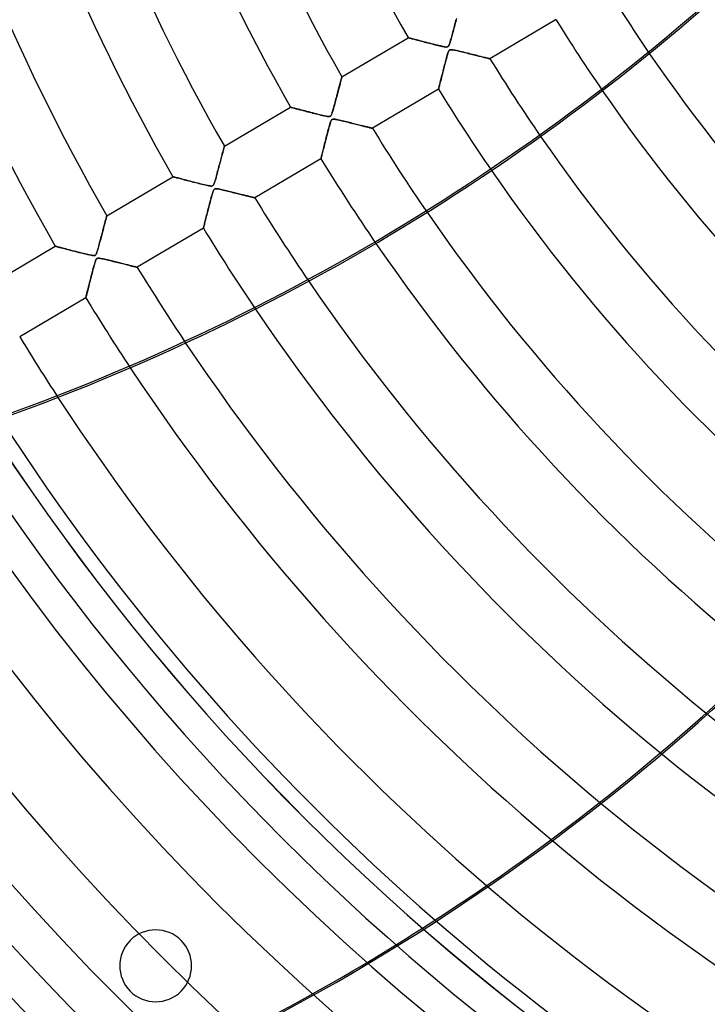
# Model space of a CAD drawing. Header units: millimetres. Extents: x -550 to 550, y -550 to 550.
# Tile 3 of 57: x -327 to -212, y -310 to -146. Entities that reach past the tile are written whole.
import ezdxf

# ---------------------------------------------------------------- set-up
doc = ezdxf.new("R2010")
doc.units = ezdxf.units.MM
doc.layers.add('HIDDEN', color=7, linetype='Continuous')
doc.layers.add('THICK', color=7, linetype='Continuous')

msp = doc.modelspace()

# ---------------------------------------------------------------- linework, layer by layer
at = {"layer": 'HIDDEN'}
for p, q in [((-253.99, -146.47), (-253.93, -146.25)), ((-253.9, -146.13), (-253.97, -146.38)), ((-253.93, -146.25), (-253.88, -146.05)), ((-253.83, -145.88), (-253.9, -146.13)), ((-237.21, -146.09), (-248.25, -152.62)), ((-254.44, -148.17), (-254.37, -147.91)), ((-254.34, -147.78), (-254.42, -148.08)), ((-254.37, -147.91), (-254.3, -147.66)), ((-254.26, -147.49), (-254.34, -147.78)), ((-254.3, -147.66), (-254.24, -147.41)), ((-254.19, -147.21), (-254.26, -147.49)), ((-254.24, -147.41), (-254.17, -147.16)), ((-254.11, -146.93), (-254.19, -147.21)), ((-254.17, -147.16), (-254.11, -146.92)), ((-254.04, -146.65), (-254.11, -146.93)), ((-254.11, -146.92), (-254.05, -146.69)), ((-254.05, -146.69), (-253.99, -146.47)), ((-253.97, -146.38), (-254.04, -146.65)), ((-272.96, -155.62), (-261.93, -149.1)), ((-261.91, -149.1), (-261.93, -149.1)), ((-261.93, -149.1), (-261.92, -149.1)), ((-261.92, -149.1), (-261.88, -149.11)), ((-261.86, -149.11), (-261.91, -149.1)), ((-261.88, -149.11), (-261.83, -149.12)), ((-261.78, -149.13), (-261.86, -149.11)), ((-261.83, -149.12), (-261.76, -149.14)), ((-261.67, -149.16), (-261.78, -149.13)), ((-261.76, -149.14), (-261.66, -149.17)), ((-261.53, -149.2), (-261.67, -149.16)), ((-261.66, -149.17), (-261.55, -149.2)), ((-261.55, -149.2), (-261.42, -149.23)), ((-261.37, -149.24), (-261.53, -149.2)), ((-261.42, -149.23), (-261.27, -149.27)), ((-261.18, -149.29), (-261.37, -149.24)), ((-261.27, -149.27), (-261.11, -149.31)), ((-260.98, -149.35), (-261.18, -149.29)), ((-261.11, -149.31), (-260.93, -149.36)), ((-260.76, -149.4), (-260.98, -149.35)), ((-260.93, -149.36), (-260.75, -149.41)), ((-260.51, -149.47), (-260.76, -149.4)), ((-260.75, -149.41), (-260.55, -149.46)), ((-260.55, -149.46), (-260.34, -149.51)), ((-260.25, -149.54), (-260.51, -149.47)), ((-260.34, -149.51), (-260.12, -149.57)), ((-259.97, -149.61), (-260.25, -149.54)), ((-260.12, -149.57), (-259.89, -149.63)), ((-254.83, -149.58), (-254.91, -149.87)), ((-254.87, -149.72), (-254.82, -149.54)), ((-254.74, -149.28), (-254.83, -149.58)), ((-254.82, -149.54), (-254.76, -149.35)), ((-254.76, -149.35), (-254.7, -149.14)), ((-254.66, -148.98), (-254.74, -149.28)), ((-254.7, -149.14), (-254.64, -148.91)), ((-254.58, -148.67), (-254.66, -148.98)), ((-254.64, -148.91), (-254.58, -148.68)), ((-254.5, -148.37), (-254.58, -148.67)), ((-254.58, -148.68), (-254.51, -148.43)), ((-254.51, -148.43), (-254.44, -148.17)), ((-254.42, -148.08), (-254.5, -148.37)), ((-259.68, -149.69), (-259.97, -149.61)), ((-259.89, -149.63), (-259.66, -149.69)), ((-259.37, -149.77), (-259.68, -149.69)), ((-259.66, -149.69), (-259.41, -149.75)), ((-259.41, -149.75), (-259.17, -149.82)), ((-259.04, -149.85), (-259.37, -149.77)), ((-259.17, -149.82), (-258.91, -149.88)), ((-258.69, -149.94), (-259.04, -149.85)), ((-258.91, -149.88), (-258.66, -149.95)), ((-258.34, -150.03), (-258.69, -149.94)), ((-258.66, -149.95), (-258.41, -150.01)), ((-258.41, -150.01), (-258.15, -150.08)), ((-258, -150.12), (-258.34, -150.03)), ((-258.15, -150.08), (-257.9, -150.14)), ((-257.67, -150.2), (-258, -150.12)), ((-257.9, -150.14), (-257.65, -150.21)), ((-257.36, -150.28), (-257.67, -150.2)), ((-257.65, -150.21), (-257.4, -150.27)), ((-257.4, -150.27), (-257.16, -150.33)), ((-257.06, -150.36), (-257.36, -150.28)), ((-257.16, -150.33), (-256.92, -150.39)), ((-256.78, -150.42), (-257.06, -150.36)), ((-256.92, -150.39), (-256.68, -150.45)), ((-256.53, -150.48), (-256.78, -150.42)), ((-256.68, -150.45), (-256.46, -150.5)), ((-256.3, -150.53), (-256.53, -150.48)), ((-256.46, -150.5), (-256.25, -150.55)), ((-256.1, -150.58), (-256.3, -150.53)), ((-256.25, -150.55), (-256.06, -150.59)), ((-255.93, -150.61), (-256.1, -150.58)), ((-256.06, -150.59), (-255.88, -150.62)), ((-255.76, -150.64), (-255.93, -150.61)), ((-255.88, -150.62), (-255.73, -150.64)), ((-255.6, -150.66), (-255.76, -150.64)), ((-255.73, -150.64), (-255.6, -150.66)), ((-255.47, -150.66), (-255.6, -150.66)), ((-255.6, -150.66), (-255.49, -150.66)), ((-255.49, -150.66), (-255.4, -150.65)), ((-255.37, -150.64), (-255.47, -150.66)), ((-255.4, -150.65), (-255.32, -150.63)), ((-255.28, -150.61), (-255.37, -150.64)), ((-255.32, -150.63), (-255.26, -150.59)), ((-255.21, -150.55), (-255.28, -150.61)), ((-255.26, -150.59), (-255.2, -150.54)), ((-255.14, -150.45), (-255.21, -150.55)), ((-255.2, -150.54), (-255.15, -150.47)), ((-255.15, -150.47), (-255.1, -150.38)), ((-255.07, -150.31), (-255.14, -150.45)), ((-255.11, -151.31), (-255.05, -151.23)), ((-255.1, -150.38), (-255.05, -150.27)), ((-255.04, -151.21), (-255.1, -151.29)), ((-254.99, -150.11), (-255.07, -150.31)), ((-255.05, -150.27), (-255.01, -150.15)), ((-255.05, -151.23), (-255, -151.18)), ((-254.96, -151.15), (-255.04, -151.21)), ((-255.01, -150.15), (-254.96, -150.02)), ((-255, -151.18), (-254.93, -151.14)), ((-254.91, -149.87), (-254.99, -150.11)), ((-254.96, -150.02), (-254.92, -149.88)), ((-254.87, -151.11), (-254.96, -151.15)), ((-254.93, -151.14), (-254.86, -151.11)), ((-254.92, -149.88), (-254.87, -149.72)), ((-254.76, -151.1), (-254.87, -151.11)), ((-254.86, -151.11), (-254.77, -151.1)), ((-254.77, -151.1), (-254.67, -151.1)), ((-254.6, -151.11), (-254.76, -151.1)), ((-254.67, -151.1), (-254.55, -151.11)), ((-254.39, -151.13), (-254.6, -151.11)), ((-254.55, -151.11), (-254.43, -151.13)), ((-254.43, -151.13), (-254.29, -151.15)), ((-254.14, -151.18), (-254.39, -151.13)), ((-254.29, -151.15), (-254.15, -151.18)), ((-254.15, -151.18), (-253.99, -151.21)), ((-253.84, -151.25), (-254.14, -151.18)), ((-253.99, -151.21), (-253.8, -151.26)), ((-255.6, -152.83), (-255.67, -153.12)), ((-255.62, -152.93), (-255.56, -152.69)), ((-255.52, -152.55), (-255.6, -152.83)), ((-255.56, -152.69), (-255.49, -152.46)), ((-255.45, -152.3), (-255.52, -152.55)), ((-255.49, -152.46), (-255.43, -152.23)), ((-255.39, -152.08), (-255.45, -152.3)), ((-255.43, -152.23), (-255.37, -152.02)), ((-255.33, -151.88), (-255.39, -152.08)), ((-255.37, -152.02), (-255.32, -151.84)), ((-255.28, -151.71), (-255.33, -151.88)), ((-255.32, -151.84), (-255.26, -151.67)), ((-255.22, -151.55), (-255.28, -151.71)), ((-255.26, -151.67), (-255.21, -151.53)), ((-255.16, -151.41), (-255.22, -151.55)), ((-255.21, -151.53), (-255.16, -151.41)), ((-255.1, -151.29), (-255.16, -151.41)), ((-255.16, -151.41), (-255.11, -151.31)), ((-253.54, -151.32), (-253.84, -151.25)), ((-253.8, -151.26), (-253.61, -151.3)), ((-253.61, -151.3), (-253.39, -151.35)), ((-253.23, -151.39), (-253.54, -151.32)), ((-253.39, -151.35), (-253.17, -151.41)), ((-252.93, -151.46), (-253.23, -151.39)), ((-253.17, -151.41), (-252.93, -151.46)), ((-252.93, -151.46), (-252.68, -151.52)), ((-252.63, -151.54), (-252.93, -151.46)), ((-252.68, -151.52), (-252.42, -151.59)), ((-252.33, -151.61), (-252.63, -151.54)), ((-252.42, -151.59), (-252.16, -151.65)), ((-252.03, -151.68), (-252.33, -151.61)), ((-252.16, -151.65), (-251.9, -151.72)), ((-251.74, -151.76), (-252.03, -151.68)), ((-251.9, -151.72), (-251.65, -151.78)), ((-251.45, -151.83), (-251.74, -151.76)), ((-251.65, -151.78), (-251.41, -151.84)), ((-251.17, -151.9), (-251.45, -151.83)), ((-251.41, -151.84), (-251.17, -151.9)), ((-251.17, -151.9), (-250.94, -151.95)), ((-250.9, -151.97), (-251.17, -151.9)), ((-250.94, -151.95), (-250.71, -152.01)), ((-250.63, -152.03), (-250.9, -151.97)), ((-250.71, -152.01), (-250.5, -152.06)), ((-250.37, -152.1), (-250.63, -152.03)), ((-250.5, -152.06), (-250.29, -152.12)), ((-250.12, -152.16), (-250.37, -152.1)), ((-250.29, -152.12), (-250.09, -152.17)), ((-249.88, -152.22), (-250.12, -152.16)), ((-250.09, -152.17), (-249.89, -152.21)), ((-249.89, -152.21), (-249.71, -152.26)), ((-249.64, -152.28), (-249.88, -152.22)), ((-249.71, -152.26), (-249.53, -152.3)), ((-249.43, -152.33), (-249.64, -152.28)), ((-249.53, -152.3), (-249.36, -152.35)), ((-249.22, -152.38), (-249.43, -152.33)), ((-249.36, -152.35), (-249.2, -152.39)), ((-249.03, -152.43), (-249.22, -152.38)), ((-249.2, -152.39), (-249.05, -152.42)), ((-249.05, -152.42), (-248.9, -152.46)), ((-248.86, -152.47), (-249.03, -152.43)), ((-248.9, -152.46), (-248.77, -152.49)), ((-248.7, -152.51), (-248.86, -152.47)), ((-248.77, -152.49), (-248.66, -152.52)), ((-248.57, -152.54), (-248.7, -152.51)), ((-248.66, -152.52), (-248.55, -152.55)), ((-248.45, -152.57), (-248.57, -152.54)), ((-248.55, -152.55), (-248.46, -152.57)), ((-248.46, -152.57), (-248.39, -152.59)), ((-248.36, -152.59), (-248.45, -152.57)), ((-248.39, -152.59), (-248.33, -152.6)), ((-248.3, -152.61), (-248.36, -152.59)), ((-248.33, -152.6), (-248.28, -152.61)), ((-248.26, -152.62), (-248.3, -152.61)), ((-248.28, -152.61), (-248.26, -152.62)), ((-248.26, -152.62), (-248.25, -152.62)), ((-248.25, -152.62), (-248.26, -152.62)), ((-256.02, -154.46), (-256.11, -154.8)), ((-256.08, -154.68), (-256.01, -154.43)), ((-255.93, -154.11), (-256.02, -154.46)), ((-256.01, -154.43), (-255.95, -154.17)), ((-255.95, -154.17), (-255.88, -153.92)), ((-255.84, -153.77), (-255.93, -154.11)), ((-255.88, -153.92), (-255.82, -153.67)), ((-255.76, -153.44), (-255.84, -153.77)), ((-255.82, -153.67), (-255.75, -153.42)), ((-255.67, -153.12), (-255.76, -153.44)), ((-255.75, -153.42), (-255.69, -153.17)), ((-255.69, -153.17), (-255.62, -152.93)), ((-273.14, -156.28), (-273.11, -156.15)), ((-273.08, -156.07), (-273.12, -156.19)), ((-273.11, -156.15), (-273.07, -156.03)), ((-273.05, -155.95), (-273.08, -156.07)), ((-273.07, -156.03), (-273.05, -155.93)), ((-273.05, -155.93), (-273.02, -155.84)), ((-273.03, -155.85), (-273.05, -155.95)), ((-273, -155.77), (-273.03, -155.85)), ((-273.02, -155.84), (-273, -155.76)), ((-273, -155.76), (-272.99, -155.7)), ((-272.99, -155.71), (-273, -155.77)), ((-272.97, -155.66), (-272.99, -155.71)), ((-272.99, -155.7), (-272.97, -155.66)), ((-272.96, -155.62), (-272.97, -155.63)), ((-272.97, -155.63), (-272.96, -155.62)), ((-272.97, -155.63), (-272.97, -155.66)), ((-272.97, -155.66), (-272.97, -155.63)), ((-256.49, -156.32), (-256.44, -156.11)), ((-256.42, -156.02), (-256.48, -156.28)), ((-256.44, -156.11), (-256.38, -155.89)), ((-256.35, -155.74), (-256.42, -156.02)), ((-256.38, -155.89), (-256.33, -155.66)), ((-256.27, -155.45), (-256.35, -155.74)), ((-256.33, -155.66), (-256.27, -155.42)), ((-256.19, -155.13), (-256.27, -155.45)), ((-256.27, -155.42), (-256.2, -155.18)), ((-256.2, -155.18), (-256.14, -154.93)), ((-256.11, -154.8), (-256.19, -155.13)), ((-256.14, -154.93), (-256.08, -154.68)), ((-273.54, -157.81), (-273.6, -158.02)), ((-273.57, -157.91), (-273.52, -157.7)), ((-273.49, -157.6), (-273.54, -157.81)), ((-273.52, -157.7), (-273.46, -157.49)), ((-273.43, -157.39), (-273.49, -157.6)), ((-273.46, -157.49), (-273.41, -157.29)), ((-273.38, -157.19), (-273.43, -157.39)), ((-273.41, -157.29), (-273.36, -157.1)), ((-273.33, -157), (-273.38, -157.19)), ((-273.36, -157.1), (-273.31, -156.92)), ((-273.28, -156.82), (-273.33, -157)), ((-273.31, -156.92), (-273.26, -156.75)), ((-273.24, -156.65), (-273.28, -156.82)), ((-273.26, -156.75), (-273.22, -156.58)), ((-273.19, -156.48), (-273.24, -156.65)), ((-273.22, -156.58), (-273.18, -156.43)), ((-273.15, -156.33), (-273.19, -156.48)), ((-273.18, -156.43), (-273.14, -156.28)), ((-273.12, -156.19), (-273.15, -156.33)), ((-256.84, -157.7), (-267.87, -164.23)), ((-256.84, -157.69), (-256.83, -157.66)), ((-256.84, -157.7), (-256.84, -157.69)), ((-256.83, -157.69), (-256.84, -157.7)), ((-256.83, -157.66), (-256.81, -157.6)), ((-256.82, -157.64), (-256.83, -157.69)), ((-256.8, -157.56), (-256.82, -157.64)), ((-256.81, -157.6), (-256.8, -157.53)), ((-256.8, -157.53), (-256.77, -157.44)), ((-256.77, -157.44), (-256.8, -157.56)), ((-256.74, -157.31), (-256.77, -157.44)), ((-256.77, -157.44), (-256.74, -157.32)), ((-256.7, -157.14), (-256.74, -157.31)), ((-256.74, -157.32), (-256.71, -157.19)), ((-256.71, -157.19), (-256.67, -157.04)), ((-256.65, -156.96), (-256.7, -157.14)), ((-256.67, -157.04), (-256.63, -156.88)), ((-256.6, -156.75), (-256.65, -156.96)), ((-256.63, -156.88), (-256.59, -156.71)), ((-256.54, -156.53), (-256.6, -156.75)), ((-256.59, -156.71), (-256.54, -156.52)), ((-256.48, -156.28), (-256.54, -156.53)), ((-256.54, -156.52), (-256.49, -156.32)), ((-274.03, -159.63), (-273.96, -159.37)), ((-273.97, -159.41), (-274.03, -159.65)), ((-273.91, -159.17), (-273.97, -159.41)), ((-273.96, -159.37), (-273.89, -159.1)), ((-273.84, -158.93), (-273.91, -159.17)), ((-273.89, -159.1), (-273.82, -158.85)), ((-273.78, -158.7), (-273.84, -158.93)), ((-273.82, -158.85), (-273.76, -158.61)), ((-273.72, -158.47), (-273.78, -158.7)), ((-273.76, -158.61), (-273.69, -158.37)), ((-273.66, -158.24), (-273.72, -158.47)), ((-273.69, -158.37), (-273.63, -158.13)), ((-273.6, -158.02), (-273.66, -158.24)), ((-273.63, -158.13), (-273.57, -157.91)), ((-292.59, -167.23), (-281.56, -160.7)), ((-281.54, -160.71), (-281.56, -160.7)), ((-281.56, -160.7), (-281.54, -160.71)), ((-281.5, -160.72), (-281.54, -160.71)), ((-281.54, -160.71), (-281.5, -160.72)), ((-281.42, -160.74), (-281.5, -160.72)), ((-281.5, -160.72), (-281.44, -160.73)), ((-281.44, -160.73), (-281.35, -160.76)), ((-281.32, -160.76), (-281.42, -160.74)), ((-281.35, -160.76), (-281.23, -160.79)), ((-281.2, -160.8), (-281.32, -160.76)), ((-281.23, -160.79), (-281.1, -160.82)), ((-281.05, -160.84), (-281.2, -160.8)), ((-281.1, -160.82), (-280.94, -160.87)), ((-280.88, -160.88), (-281.05, -160.84)), ((-280.94, -160.87), (-280.77, -160.91)), ((-280.69, -160.93), (-280.88, -160.88)), ((-280.77, -160.91), (-280.58, -160.96)), ((-280.48, -160.99), (-280.69, -160.93)), ((-280.58, -160.96), (-280.37, -161.01)), ((-280.25, -161.05), (-280.48, -160.99)), ((-280.37, -161.01), (-280.15, -161.07)), ((-280, -161.11), (-280.25, -161.05)), ((-280.15, -161.07), (-279.92, -161.13)), ((-274.48, -161.27), (-274.42, -161.08)), ((-274.37, -160.89), (-274.44, -161.13)), ((-274.42, -161.08), (-274.36, -160.87)), ((-274.3, -160.64), (-274.37, -160.89)), ((-274.36, -160.87), (-274.3, -160.64)), ((-274.23, -160.39), (-274.3, -160.64)), ((-274.3, -160.64), (-274.24, -160.41)), ((-274.24, -160.41), (-274.17, -160.16)), ((-274.17, -160.14), (-274.23, -160.39)), ((-274.1, -159.9), (-274.17, -160.14)), ((-274.17, -160.16), (-274.1, -159.9)), ((-274.1, -159.9), (-274.03, -159.63)), ((-274.03, -159.65), (-274.1, -159.9)), ((-279.74, -161.18), (-280, -161.11)), ((-279.92, -161.13), (-279.68, -161.19)), ((-279.45, -161.25), (-279.74, -161.18)), ((-279.68, -161.19), (-279.43, -161.26)), ((-279.15, -161.33), (-279.45, -161.25)), ((-279.43, -161.26), (-279.17, -161.33)), ((-279.17, -161.33), (-278.91, -161.4)), ((-278.83, -161.41), (-279.15, -161.33)), ((-278.91, -161.4), (-278.64, -161.47)), ((-278.5, -161.5), (-278.83, -161.41)), ((-278.64, -161.47), (-278.37, -161.54)), ((-278.17, -161.59), (-278.5, -161.5)), ((-278.37, -161.54), (-278.09, -161.61)), ((-277.84, -161.67), (-278.17, -161.59)), ((-278.09, -161.61), (-277.82, -161.68)), ((-277.52, -161.75), (-277.84, -161.67)), ((-277.82, -161.68), (-277.54, -161.75)), ((-277.54, -161.75), (-277.27, -161.81)), ((-277.21, -161.83), (-277.52, -161.75)), ((-277.27, -161.81), (-277, -161.88)), ((-276.91, -161.9), (-277.21, -161.83)), ((-277, -161.88), (-276.74, -161.95)), ((-276.63, -161.97), (-276.91, -161.9)), ((-276.74, -161.95), (-276.48, -162.01)), ((-276.37, -162.04), (-276.63, -161.97)), ((-276.48, -162.01), (-276.23, -162.07)), ((-276.13, -162.09), (-276.37, -162.04)), ((-276.23, -162.07), (-275.99, -162.13)), ((-275.92, -162.14), (-276.13, -162.09)), ((-275.99, -162.13), (-275.77, -162.17)), ((-275.73, -162.18), (-275.92, -162.14)), ((-275.77, -162.17), (-275.58, -162.21)), ((-275.55, -162.22), (-275.73, -162.18)), ((-275.58, -162.21), (-275.41, -162.24)), ((-275.39, -162.25), (-275.55, -162.22)), ((-275.41, -162.24), (-275.26, -162.26)), ((-275.24, -162.26), (-275.39, -162.25)), ((-275.26, -162.26), (-275.14, -162.27)), ((-275.12, -162.27), (-275.24, -162.26)), ((-275.14, -162.27), (-275.03, -162.26)), ((-275.03, -162.26), (-275.12, -162.27)), ((-274.95, -162.23), (-275.03, -162.26)), ((-275.03, -162.26), (-274.95, -162.23)), ((-274.88, -162.19), (-274.95, -162.23)), ((-274.95, -162.23), (-274.88, -162.19)), ((-274.82, -162.13), (-274.88, -162.19)), ((-274.88, -162.19), (-274.82, -162.14)), ((-274.76, -162.05), (-274.82, -162.13)), ((-274.82, -162.14), (-274.77, -162.06)), ((-274.77, -162.06), (-274.72, -161.97)), ((-274.7, -161.94), (-274.76, -162.05)), ((-274.72, -161.97), (-274.67, -161.85)), ((-274.64, -161.78), (-274.7, -161.94)), ((-274.67, -161.85), (-274.62, -161.72)), ((-274.58, -161.59), (-274.64, -161.78)), ((-274.62, -161.72), (-274.57, -161.59)), ((-274.62, -162.78), (-274.56, -162.74)), ((-274.55, -162.74), (-274.62, -162.78)), ((-274.51, -161.37), (-274.58, -161.59)), ((-274.57, -161.59), (-274.53, -161.44)), ((-274.56, -162.74), (-274.48, -162.72)), ((-274.47, -162.72), (-274.55, -162.74)), ((-274.53, -161.44), (-274.48, -161.27)), ((-274.44, -161.13), (-274.51, -161.37)), ((-274.48, -162.72), (-274.39, -162.71)), ((-274.37, -162.71), (-274.47, -162.72)), ((-274.39, -162.71), (-274.28, -162.71)), ((-274.24, -162.71), (-274.37, -162.71)), ((-274.28, -162.71), (-274.15, -162.72)), ((-274.08, -162.73), (-274.24, -162.71)), ((-274.15, -162.72), (-274.02, -162.74)), ((-273.88, -162.76), (-274.08, -162.73)), ((-274.02, -162.74), (-273.88, -162.77)), ((-275.21, -164.39), (-275.28, -164.66)), ((-275.24, -164.49), (-275.17, -164.23)), ((-275.14, -164.13), (-275.21, -164.39)), ((-275.17, -164.23), (-275.1, -163.98)), ((-275.07, -163.89), (-275.14, -164.13)), ((-275.1, -163.98), (-275.03, -163.75)), ((-275.01, -163.68), (-275.07, -163.89)), ((-275.03, -163.75), (-274.97, -163.53)), ((-274.96, -163.49), (-275.01, -163.68)), ((-274.97, -163.53), (-274.91, -163.34)), ((-274.9, -163.32), (-274.96, -163.49)), ((-274.91, -163.34), (-274.85, -163.18)), ((-274.85, -163.16), (-274.9, -163.32)), ((-274.79, -163.03), (-274.85, -163.16)), ((-274.85, -163.18), (-274.8, -163.04)), ((-274.8, -163.04), (-274.74, -162.93)), ((-274.74, -162.92), (-274.79, -163.03)), ((-274.68, -162.84), (-274.74, -162.92)), ((-274.74, -162.93), (-274.69, -162.85)), ((-274.69, -162.85), (-274.62, -162.78)), ((-274.62, -162.78), (-274.68, -162.84)), ((-273.66, -162.81), (-273.88, -162.76)), ((-273.88, -162.77), (-273.72, -162.8)), ((-273.72, -162.8), (-273.55, -162.83)), ((-273.41, -162.86), (-273.66, -162.81)), ((-273.55, -162.83), (-273.35, -162.88)), ((-273.16, -162.92), (-273.41, -162.86)), ((-273.35, -162.88), (-273.14, -162.93)), ((-272.91, -162.98), (-273.16, -162.92)), ((-273.14, -162.93), (-272.92, -162.98)), ((-272.92, -162.98), (-272.68, -163.04)), ((-272.67, -163.04), (-272.91, -162.98)), ((-272.68, -163.04), (-272.43, -163.1)), ((-272.42, -163.1), (-272.67, -163.04)), ((-272.43, -163.1), (-272.17, -163.16)), ((-272.17, -163.16), (-272.42, -163.1)), ((-272.17, -163.16), (-271.9, -163.23)), ((-271.92, -163.22), (-272.17, -163.16)), ((-271.68, -163.28), (-271.92, -163.22)), ((-271.9, -163.23), (-271.63, -163.3)), ((-271.44, -163.34), (-271.68, -163.28)), ((-271.63, -163.3), (-271.37, -163.36)), ((-271.2, -163.4), (-271.44, -163.34)), ((-271.37, -163.36), (-271.12, -163.42)), ((-270.96, -163.46), (-271.2, -163.4)), ((-271.12, -163.42), (-270.87, -163.49)), ((-270.73, -163.52), (-270.96, -163.46)), ((-270.87, -163.49), (-270.63, -163.55)), ((-270.51, -163.58), (-270.73, -163.52)), ((-270.63, -163.55), (-270.4, -163.6)), ((-270.28, -163.63), (-270.51, -163.58)), ((-270.4, -163.6), (-270.17, -163.66)), ((-270.07, -163.69), (-270.28, -163.63)), ((-270.17, -163.66), (-269.96, -163.71)), ((-269.86, -163.74), (-270.07, -163.69)), ((-269.96, -163.71), (-269.75, -163.76)), ((-269.65, -163.79), (-269.86, -163.74)), ((-269.75, -163.76), (-269.55, -163.81)), ((-269.45, -163.84), (-269.65, -163.79)), ((-269.55, -163.81), (-269.36, -163.86)), ((-269.26, -163.89), (-269.45, -163.84)), ((-269.36, -163.86), (-269.18, -163.91)), ((-269.08, -163.93), (-269.26, -163.89)), ((-269.18, -163.91), (-269, -163.95)), ((-268.9, -163.97), (-269.08, -163.93)), ((-269, -163.95), (-268.84, -163.99)), ((-268.74, -164.01), (-268.9, -163.97)), ((-268.84, -163.99), (-268.68, -164.03)), ((-268.59, -164.05), (-268.74, -164.01)), ((-268.68, -164.03), (-268.54, -164.06)), ((-268.45, -164.09), (-268.59, -164.05)), ((-268.54, -164.06), (-268.41, -164.1)), ((-268.32, -164.12), (-268.45, -164.09)), ((-268.41, -164.1), (-268.29, -164.13)), ((-268.21, -164.15), (-268.32, -164.12)), ((-268.29, -164.13), (-268.18, -164.15)), ((-268.11, -164.17), (-268.21, -164.15)), ((-268.18, -164.15), (-268.09, -164.18)), ((-268.02, -164.19), (-268.11, -164.17)), ((-268.09, -164.18), (-268.01, -164.2)), ((-267.96, -164.21), (-268.02, -164.19)), ((-268.01, -164.2), (-267.95, -164.21)), ((-267.91, -164.22), (-267.96, -164.21)), ((-267.95, -164.21), (-267.91, -164.22)), ((-267.91, -164.22), (-267.88, -164.23)), ((-267.88, -164.23), (-267.91, -164.22)), ((-267.88, -164.23), (-267.87, -164.23)), ((-267.87, -164.23), (-267.88, -164.23)), ((-275.61, -165.92), (-275.69, -166.25)), ((-275.66, -166.11), (-275.59, -165.84)), ((-275.52, -165.59), (-275.61, -165.92)), ((-275.59, -165.84), (-275.52, -165.56)), ((-275.44, -165.27), (-275.52, -165.59)), ((-275.52, -165.56), (-275.45, -165.29)), ((-275.45, -165.29), (-275.38, -165.02)), ((-275.36, -164.96), (-275.44, -165.27)), ((-275.38, -165.02), (-275.31, -164.75)), ((-275.28, -164.66), (-275.36, -164.96)), ((-275.31, -164.75), (-275.24, -164.49)), ((-292.73, -167.75), (-292.7, -167.63)), ((-292.7, -167.62), (-292.72, -167.73)), ((-292.67, -167.52), (-292.7, -167.62)), ((-292.7, -167.63), (-292.67, -167.53)), ((-292.65, -167.43), (-292.67, -167.52)), ((-292.67, -167.53), (-292.65, -167.44)), ((-292.63, -167.36), (-292.65, -167.43)), ((-292.65, -167.44), (-292.63, -167.36)), ((-292.61, -167.3), (-292.63, -167.36)), ((-292.63, -167.36), (-292.61, -167.31)), ((-292.6, -167.26), (-292.61, -167.3)), ((-292.61, -167.31), (-292.6, -167.26)), ((-292.59, -167.24), (-292.6, -167.26)), ((-292.6, -167.26), (-292.59, -167.24)), ((-292.59, -167.23), (-292.59, -167.24)), ((-292.59, -167.24), (-292.59, -167.23)), ((-276.11, -167.9), (-276.05, -167.67)), ((-276.01, -167.49), (-276.07, -167.75)), ((-276.05, -167.67), (-275.99, -167.43)), ((-275.94, -167.2), (-276.01, -167.49)), ((-275.99, -167.43), (-275.93, -167.18)), ((-275.86, -166.9), (-275.94, -167.2)), ((-275.93, -167.18), (-275.86, -166.92)), ((-275.78, -166.58), (-275.86, -166.9)), ((-275.86, -166.92), (-275.8, -166.66)), ((-275.8, -166.66), (-275.73, -166.39)), ((-275.69, -166.25), (-275.78, -166.58)), ((-275.73, -166.39), (-275.66, -166.11)), ((-293.19, -169.48), (-293.13, -169.27)), ((-293.1, -169.17), (-293.16, -169.36)), ((-293.13, -169.27), (-293.08, -169.06)), ((-293.06, -168.98), (-293.1, -169.17)), ((-293.08, -169.06), (-293.03, -168.87)), ((-293.01, -168.79), (-293.06, -168.98)), ((-293.03, -168.87), (-292.98, -168.68)), ((-292.96, -168.62), (-293.01, -168.79)), ((-292.98, -168.68), (-292.93, -168.5)), ((-292.92, -168.45), (-292.96, -168.62)), ((-292.93, -168.5), (-292.88, -168.33)), ((-292.87, -168.29), (-292.92, -168.45)), ((-292.88, -168.33), (-292.84, -168.17)), ((-292.83, -168.13), (-292.87, -168.29)), ((-292.84, -168.17), (-292.8, -168.02)), ((-292.79, -167.99), (-292.83, -168.13)), ((-292.8, -168.02), (-292.76, -167.88)), ((-292.76, -167.85), (-292.79, -167.99)), ((-292.72, -167.73), (-292.76, -167.85)), ((-292.76, -167.88), (-292.73, -167.75)), ((-276.47, -169.31), (-287.5, -175.84)), ((-276.47, -169.31), (-276.46, -169.3)), ((-276.46, -169.3), (-276.47, -169.31)), ((-276.45, -169.25), (-276.46, -169.3)), ((-276.46, -169.3), (-276.45, -169.26)), ((-276.43, -169.18), (-276.45, -169.25)), ((-276.45, -169.26), (-276.44, -169.19)), ((-276.44, -169.19), (-276.41, -169.1)), ((-276.41, -169.08), (-276.43, -169.18)), ((-276.38, -168.95), (-276.41, -169.08)), ((-276.41, -169.1), (-276.38, -168.98)), ((-276.34, -168.8), (-276.38, -168.95)), ((-276.38, -168.98), (-276.35, -168.85)), ((-276.35, -168.85), (-276.31, -168.69)), ((-276.3, -168.63), (-276.34, -168.8)), ((-276.31, -168.69), (-276.27, -168.52)), ((-276.25, -168.44), (-276.3, -168.63)), ((-276.27, -168.52), (-276.22, -168.33)), ((-276.19, -168.23), (-276.25, -168.44)), ((-276.22, -168.33), (-276.17, -168.12)), ((-276.14, -168), (-276.19, -168.23)), ((-276.17, -168.12), (-276.11, -167.9)), ((-276.07, -167.75), (-276.14, -168)), ((-293.64, -171.19), (-293.57, -170.92)), ((-293.54, -170.83), (-293.6, -171.05)), ((-293.57, -170.92), (-293.5, -170.66)), ((-293.49, -170.61), (-293.54, -170.83)), ((-293.5, -170.66), (-293.43, -170.41)), ((-293.43, -170.39), (-293.49, -170.61)), ((-293.43, -170.41), (-293.37, -170.17)), ((-293.37, -170.18), (-293.43, -170.39)), ((-293.37, -170.17), (-293.31, -169.93)), ((-293.32, -169.97), (-293.37, -170.18)), ((-293.26, -169.76), (-293.32, -169.97)), ((-293.31, -169.93), (-293.25, -169.7)), ((-293.21, -169.56), (-293.26, -169.76)), ((-293.25, -169.7), (-293.19, -169.48)), ((-293.16, -169.36), (-293.21, -169.56)), ((-312.22, -178.84), (-301.18, -172.31)), ((-301.17, -172.31), (-301.18, -172.31)), ((-301.18, -172.31), (-301.17, -172.31)), ((-301.13, -172.32), (-301.17, -172.31)), ((-301.17, -172.31), (-301.13, -172.32)), ((-301.06, -172.34), (-301.13, -172.32)), ((-301.13, -172.32), (-301.06, -172.34)), ((-300.97, -172.37), (-301.06, -172.34)), ((-301.06, -172.34), (-300.97, -172.37)), ((-300.85, -172.4), (-300.97, -172.37)), ((-300.97, -172.37), (-300.85, -172.4)), ((-300.71, -172.43), (-300.85, -172.4)), ((-300.85, -172.4), (-300.71, -172.43)), ((-300.55, -172.48), (-300.71, -172.43)), ((-300.71, -172.43), (-300.56, -172.48)), ((-300.56, -172.48), (-300.38, -172.52)), ((-300.37, -172.52), (-300.55, -172.48)), ((-300.38, -172.52), (-300.19, -172.57)), ((-300.17, -172.58), (-300.37, -172.52)), ((-300.19, -172.57), (-299.98, -172.63)), ((-299.96, -172.63), (-300.17, -172.58)), ((-293.97, -172.41), (-294.03, -172.64)), ((-294.03, -172.64), (-293.97, -172.43)), ((-293.91, -172.18), (-293.97, -172.41)), ((-293.97, -172.43), (-293.91, -172.2)), ((-293.85, -171.95), (-293.91, -172.18)), ((-293.91, -172.2), (-293.85, -171.96)), ((-293.85, -171.96), (-293.78, -171.71)), ((-293.78, -171.73), (-293.85, -171.95)), ((-293.78, -171.71), (-293.71, -171.45)), ((-293.72, -171.5), (-293.78, -171.73)), ((-293.66, -171.27), (-293.72, -171.5)), ((-293.71, -171.45), (-293.64, -171.19)), ((-293.6, -171.05), (-293.66, -171.27)), ((-299.98, -172.63), (-299.76, -172.68)), ((-299.73, -172.69), (-299.96, -172.63)), ((-299.76, -172.68), (-299.53, -172.74)), ((-299.48, -172.76), (-299.73, -172.69)), ((-299.53, -172.74), (-299.29, -172.81)), ((-299.21, -172.83), (-299.48, -172.76)), ((-299.29, -172.81), (-299.04, -172.87)), ((-298.93, -172.9), (-299.21, -172.83)), ((-299.04, -172.87), (-298.78, -172.94)), ((-298.63, -172.98), (-298.93, -172.9)), ((-298.78, -172.94), (-298.51, -173.01)), ((-298.32, -173.06), (-298.63, -172.98)), ((-298.51, -173.01), (-298.24, -173.08)), ((-297.99, -173.14), (-298.32, -173.06)), ((-298.24, -173.08), (-297.97, -173.15)), ((-297.67, -173.23), (-297.99, -173.14)), ((-297.97, -173.15), (-297.69, -173.22)), ((-297.69, -173.22), (-297.42, -173.29)), ((-297.35, -173.31), (-297.67, -173.23)), ((-297.42, -173.29), (-297.15, -173.36)), ((-297.04, -173.39), (-297.35, -173.31)), ((-297.15, -173.36), (-296.87, -173.43)), ((-296.74, -173.46), (-297.04, -173.39)), ((-296.87, -173.43), (-296.6, -173.49)), ((-296.45, -173.53), (-296.74, -173.46)), ((-296.6, -173.49), (-296.34, -173.56)), ((-296.18, -173.6), (-296.45, -173.53)), ((-296.34, -173.56), (-296.08, -173.62)), ((-295.93, -173.66), (-296.18, -173.6)), ((-296.08, -173.62), (-295.82, -173.68)), ((-295.7, -173.71), (-295.93, -173.66)), ((-295.82, -173.68), (-295.58, -173.74)), ((-295.5, -173.76), (-295.7, -173.71)), ((-295.58, -173.74), (-295.37, -173.79)), ((-295.31, -173.8), (-295.5, -173.76)), ((-295.37, -173.79), (-295.18, -173.82)), ((-295.14, -173.83), (-295.31, -173.8)), ((-295.18, -173.82), (-295.01, -173.85)), ((-294.98, -173.86), (-295.14, -173.83)), ((-295.01, -173.85), (-294.86, -173.87)), ((-294.85, -173.87), (-294.98, -173.86)), ((-294.86, -173.87), (-294.74, -173.87)), ((-294.74, -173.87), (-294.85, -173.87)), ((-294.65, -173.86), (-294.74, -173.87)), ((-294.74, -173.87), (-294.64, -173.86)), ((-294.57, -173.84), (-294.65, -173.86)), ((-294.64, -173.86), (-294.56, -173.83)), ((-294.51, -173.8), (-294.57, -173.84)), ((-294.56, -173.83), (-294.49, -173.79)), ((-294.45, -173.75), (-294.51, -173.8)), ((-294.49, -173.79), (-294.43, -173.73)), ((-294.39, -173.67), (-294.45, -173.75)), ((-294.43, -173.73), (-294.38, -173.65)), ((-294.34, -173.57), (-294.39, -173.67)), ((-294.38, -173.65), (-294.33, -173.55)), ((-294.28, -173.43), (-294.34, -173.57)), ((-294.33, -173.55), (-294.28, -173.43)), ((-294.22, -173.27), (-294.28, -173.43)), ((-294.28, -173.43), (-294.23, -173.3)), ((-294.23, -173.3), (-294.19, -173.16)), ((-294.16, -173.08), (-294.22, -173.27)), ((-294.19, -173.16), (-294.14, -173.01)), ((-294.1, -172.86), (-294.16, -173.08)), ((-294.14, -173.01), (-294.09, -172.83)), ((-294.03, -172.64), (-294.1, -172.86)), ((-294.09, -172.83), (-294.03, -172.64)), ((-294.85, -176.07), (-294.78, -175.81)), ((-294.74, -175.66), (-294.81, -175.91)), ((-294.78, -175.81), (-294.71, -175.56)), ((-294.68, -175.44), (-294.74, -175.66)), ((-294.71, -175.56), (-294.65, -175.32)), ((-294.62, -175.24), (-294.68, -175.44)), ((-294.65, -175.32), (-294.59, -175.11)), ((-294.57, -175.06), (-294.62, -175.24)), ((-294.59, -175.11), (-294.53, -174.92)), ((-294.51, -174.89), (-294.57, -175.06)), ((-294.53, -174.92), (-294.47, -174.76)), ((-294.46, -174.74), (-294.51, -174.89)), ((-294.47, -174.76), (-294.41, -174.63)), ((-294.41, -174.61), (-294.46, -174.74)), ((-294.41, -174.63), (-294.36, -174.52)), ((-294.36, -174.52), (-294.41, -174.61)), ((-294.36, -174.52), (-294.3, -174.44)), ((-294.3, -174.44), (-294.36, -174.52)), ((-294.3, -174.44), (-294.24, -174.38)), ((-294.25, -174.39), (-294.3, -174.44)), ((-294.18, -174.35), (-294.25, -174.39)), ((-294.24, -174.38), (-294.17, -174.34)), ((-294.11, -174.32), (-294.18, -174.35)), ((-294.17, -174.34), (-294.09, -174.32)), ((-294.02, -174.31), (-294.11, -174.32)), ((-294.09, -174.32), (-293.99, -174.31)), ((-293.9, -174.31), (-294.02, -174.31)), ((-293.99, -174.31), (-293.87, -174.32)), ((-293.75, -174.33), (-293.9, -174.31)), ((-293.87, -174.32), (-293.75, -174.33)), ((-293.75, -174.33), (-293.61, -174.35)), ((-293.58, -174.36), (-293.75, -174.33)), ((-293.61, -174.35), (-293.47, -174.38)), ((-293.38, -174.4), (-293.58, -174.36)), ((-293.47, -174.38), (-293.31, -174.41)), ((-293.16, -174.44), (-293.38, -174.4)), ((-293.31, -174.41), (-293.13, -174.45)), ((-292.93, -174.5), (-293.16, -174.44)), ((-293.13, -174.45), (-292.94, -174.49)), ((-292.94, -174.49), (-292.72, -174.54)), ((-292.71, -174.55), (-292.93, -174.5)), ((-292.72, -174.54), (-292.5, -174.6)), ((-292.48, -174.6), (-292.71, -174.55)), ((-292.5, -174.6), (-292.26, -174.66)), ((-292.25, -174.66), (-292.48, -174.6)), ((-292.26, -174.66), (-292, -174.72)), ((-292.02, -174.72), (-292.25, -174.66)), ((-291.79, -174.77), (-292.02, -174.72)), ((-292, -174.72), (-291.74, -174.78)), ((-291.56, -174.83), (-291.79, -174.77)), ((-291.74, -174.78), (-291.47, -174.85)), ((-291.34, -174.88), (-291.56, -174.83)), ((-291.47, -174.85), (-291.21, -174.92)), ((-291.11, -174.94), (-291.34, -174.88)), ((-291.21, -174.92), (-290.95, -174.98)), ((-290.89, -174.99), (-291.11, -174.94)), ((-290.95, -174.98), (-290.7, -175.04)), ((-290.68, -175.05), (-290.89, -174.99)), ((-290.7, -175.04), (-290.45, -175.1)), ((-290.46, -175.1), (-290.68, -175.05)), ((-290.25, -175.15), (-290.46, -175.1)), ((-290.45, -175.1), (-290.21, -175.16)), ((-290.04, -175.21), (-290.25, -175.15)), ((-290.21, -175.16), (-289.98, -175.22)), ((-289.84, -175.26), (-290.04, -175.21)), ((-289.98, -175.22), (-289.76, -175.28)), ((-289.64, -175.31), (-289.84, -175.26)), ((-289.76, -175.28), (-289.55, -175.33)), ((-289.44, -175.35), (-289.64, -175.31)), ((-289.55, -175.33), (-289.34, -175.38)), ((-289.26, -175.4), (-289.44, -175.35)), ((-289.34, -175.38), (-289.14, -175.43)), ((-289.07, -175.45), (-289.26, -175.4)), ((-289.14, -175.43), (-288.96, -175.48)), ((-288.9, -175.49), (-289.07, -175.45)), ((-288.96, -175.48), (-288.78, -175.52)), ((-288.73, -175.53), (-288.9, -175.49)), ((-288.78, -175.52), (-288.61, -175.56)), ((-288.56, -175.57), (-288.73, -175.53)), ((-288.61, -175.56), (-288.44, -175.6)), ((-288.41, -175.61), (-288.56, -175.57)), ((-288.44, -175.6), (-288.29, -175.64)), ((-288.26, -175.65), (-288.41, -175.61)), ((-288.29, -175.64), (-288.15, -175.68)), ((-288.13, -175.68), (-288.26, -175.65)), ((-288.15, -175.68), (-288.02, -175.71)), ((-288, -175.71), (-288.13, -175.68)), ((-288.02, -175.71), (-287.9, -175.74)), ((-287.89, -175.74), (-288, -175.71)), ((-287.9, -175.74), (-287.8, -175.76)), ((-287.79, -175.76), (-287.89, -175.74)), ((-287.8, -175.76), (-287.71, -175.79)), ((-287.71, -175.79), (-287.79, -175.76)), ((-287.71, -175.79), (-287.64, -175.8)), ((-287.63, -175.8), (-287.71, -175.79)), ((-287.64, -175.8), (-287.58, -175.82)), ((-287.58, -175.82), (-287.63, -175.8)), ((-287.58, -175.82), (-287.54, -175.83)), ((-287.53, -175.83), (-287.58, -175.82)), ((-287.54, -175.83), (-287.51, -175.83)), ((-287.51, -175.83), (-287.53, -175.83)), ((-287.51, -175.83), (-287.5, -175.84)), ((-287.5, -175.84), (-287.51, -175.83)), ((-295.2, -177.4), (-295.28, -177.72)), ((-295.28, -177.7), (-295.21, -177.42)), ((-295.21, -177.42), (-295.14, -177.15)), ((-295.12, -177.08), (-295.2, -177.4)), ((-295.14, -177.15), (-295.07, -176.87)), ((-295.04, -176.76), (-295.12, -177.08)), ((-295.07, -176.87), (-295, -176.6)), ((-294.96, -176.47), (-295.04, -176.76)), ((-295, -176.6), (-294.92, -176.34)), ((-294.88, -176.18), (-294.96, -176.47)), ((-294.92, -176.34), (-294.85, -176.07)), ((-294.81, -175.91), (-294.88, -176.18)), ((-312.31, -179.18), (-312.34, -179.28)), ((-312.34, -179.3), (-312.31, -179.18)), ((-312.31, -179.18), (-312.28, -179.08)), ((-312.29, -179.09), (-312.31, -179.18)), ((-312.27, -179.01), (-312.29, -179.09)), ((-312.28, -179.08), (-312.26, -178.99)), ((-312.25, -178.95), (-312.27, -179.01)), ((-312.26, -178.99), (-312.24, -178.93)), ((-312.24, -178.9), (-312.25, -178.95)), ((-312.23, -178.87), (-312.24, -178.9)), ((-312.24, -178.93), (-312.23, -178.88)), ((-312.22, -178.84), (-312.23, -178.87)), ((-312.23, -178.88), (-312.22, -178.85)), ((-312.22, -178.84), (-312.22, -178.84)), ((-312.22, -178.85), (-312.22, -178.84)), ((-295.68, -179.26), (-295.61, -179.02)), ((-295.6, -178.94), (-295.66, -179.21)), ((-295.61, -179.02), (-295.55, -178.77)), ((-295.52, -178.66), (-295.6, -178.94)), ((-295.55, -178.77), (-295.48, -178.51)), ((-295.45, -178.36), (-295.52, -178.66)), ((-295.48, -178.51), (-295.42, -178.24)), ((-295.37, -178.05), (-295.45, -178.36)), ((-295.42, -178.24), (-295.35, -177.97)), ((-295.28, -177.72), (-295.37, -178.05)), ((-295.35, -177.97), (-295.28, -177.7)), ((-312.74, -180.79), (-312.79, -180.98)), ((-312.76, -180.87), (-312.7, -180.66)), ((-312.69, -180.61), (-312.74, -180.79)), ((-312.7, -180.66), (-312.65, -180.46)), ((-312.64, -180.43), (-312.69, -180.61)), ((-312.65, -180.46), (-312.6, -180.26)), ((-312.6, -180.26), (-312.64, -180.43)), ((-312.6, -180.26), (-312.55, -180.08)), ((-312.55, -180.09), (-312.6, -180.26)), ((-312.55, -180.08), (-312.5, -179.9)), ((-312.51, -179.93), (-312.55, -180.09)), ((-312.47, -179.78), (-312.51, -179.93)), ((-312.5, -179.9), (-312.46, -179.73)), ((-312.43, -179.64), (-312.47, -179.78)), ((-312.46, -179.73), (-312.41, -179.58)), ((-312.4, -179.51), (-312.43, -179.64)), ((-312.41, -179.58), (-312.38, -179.43)), ((-312.37, -179.39), (-312.4, -179.51)), ((-312.38, -179.43), (-312.34, -179.3)), ((-312.34, -179.28), (-312.37, -179.39)), ((-296.08, -180.86), (-296.06, -180.79)), ((-296.06, -180.79), (-296.08, -180.86)), ((-296.06, -180.79), (-296.04, -180.7)), ((-296.04, -180.7), (-296.06, -180.79)), ((-296.04, -180.7), (-296.01, -180.58)), ((-296.01, -180.58), (-296.04, -180.7)), ((-295.97, -180.44), (-296.01, -180.58)), ((-296.01, -180.58), (-295.97, -180.45)), ((-295.93, -180.28), (-295.97, -180.44)), ((-295.97, -180.45), (-295.93, -180.29)), ((-295.89, -180.1), (-295.93, -180.28)), ((-295.93, -180.29), (-295.89, -180.11)), ((-295.84, -179.91), (-295.89, -180.1)), ((-295.89, -180.11), (-295.84, -179.92)), ((-295.78, -179.69), (-295.84, -179.91)), ((-295.84, -179.92), (-295.79, -179.71)), ((-295.79, -179.71), (-295.73, -179.49)), ((-295.73, -179.46), (-295.78, -179.69)), ((-295.66, -179.21), (-295.73, -179.46)), ((-295.73, -179.49), (-295.68, -179.26)), ((-313.17, -182.44), (-313.23, -182.66)), ((-313.21, -182.57), (-313.14, -182.31)), ((-313.11, -182.22), (-313.17, -182.44)), ((-313.14, -182.31), (-313.07, -182.05)), ((-313.06, -182.01), (-313.11, -182.22)), ((-313.07, -182.05), (-313, -181.8)), ((-313, -181.79), (-313.06, -182.01)), ((-313, -181.8), (-312.94, -181.55)), ((-312.95, -181.58), (-313, -181.79)), ((-312.89, -181.38), (-312.95, -181.58)), ((-312.94, -181.55), (-312.88, -181.32)), ((-312.84, -181.18), (-312.89, -181.38)), ((-312.88, -181.32), (-312.81, -181.09)), ((-312.79, -180.98), (-312.84, -181.18)), ((-312.81, -181.09), (-312.76, -180.87)), ((-296.09, -180.92), (-307.13, -187.44)), ((-296.09, -180.9), (-296.08, -180.86)), ((-296.08, -180.86), (-296.09, -180.9)), ((-296.09, -180.92), (-296.09, -180.9)), ((-296.09, -180.9), (-296.09, -180.92)), ((-331.85, -190.44), (-320.81, -183.92)), ((-320.8, -183.92), (-320.81, -183.92)), ((-320.81, -183.92), (-320.79, -183.92)), ((-320.75, -183.93), (-320.8, -183.92)), ((-320.79, -183.92), (-320.73, -183.94)), ((-320.68, -183.95), (-320.75, -183.93)), ((-320.73, -183.94), (-320.62, -183.97)), ((-320.58, -183.98), (-320.68, -183.95)), ((-320.62, -183.97), (-320.48, -184)), ((-320.46, -184.01), (-320.58, -183.98)), ((-320.48, -184), (-320.3, -184.05)), ((-320.31, -184.05), (-320.46, -184.01)), ((-320.15, -184.09), (-320.31, -184.05)), ((-320.3, -184.05), (-320.09, -184.11)), ((-319.96, -184.14), (-320.15, -184.09)), ((-320.09, -184.11), (-319.85, -184.17)), ((-313.67, -184.28), (-313.61, -184.08)), ((-313.6, -184.03), (-313.66, -184.26)), ((-313.61, -184.08), (-313.55, -183.86)), ((-313.54, -183.8), (-313.6, -184.03)), ((-313.55, -183.86), (-313.49, -183.62)), ((-313.47, -183.57), (-313.54, -183.8)), ((-313.49, -183.62), (-313.42, -183.37)), ((-313.41, -183.34), (-313.47, -183.57)), ((-313.42, -183.37), (-313.35, -183.11)), ((-313.35, -183.11), (-313.41, -183.34)), ((-313.35, -183.11), (-313.28, -182.84)), ((-313.29, -182.89), (-313.35, -183.11)), ((-313.23, -182.66), (-313.29, -182.89)), ((-313.28, -182.84), (-313.21, -182.57)), ((-319.76, -184.19), (-319.96, -184.14)), ((-319.85, -184.17), (-319.58, -184.24)), ((-319.55, -184.25), (-319.76, -184.19)), ((-319.58, -184.24), (-319.29, -184.31)), ((-319.32, -184.31), (-319.55, -184.25)), ((-319.08, -184.37), (-319.32, -184.31)), ((-319.29, -184.31), (-318.98, -184.4)), ((-318.83, -184.44), (-319.08, -184.37)), ((-318.98, -184.4), (-318.66, -184.48)), ((-318.56, -184.51), (-318.83, -184.44)), ((-318.66, -184.48), (-318.31, -184.57)), ((-318.27, -184.58), (-318.56, -184.51)), ((-318.31, -184.57), (-317.96, -184.66)), ((-317.98, -184.66), (-318.27, -184.58)), ((-317.67, -184.73), (-317.98, -184.66)), ((-317.96, -184.66), (-317.6, -184.75)), ((-317.35, -184.82), (-317.67, -184.73)), ((-317.6, -184.75), (-317.23, -184.85)), ((-317.03, -184.9), (-317.35, -184.82)), ((-317.23, -184.85), (-316.86, -184.94)), ((-316.71, -184.98), (-317.03, -184.9)), ((-316.86, -184.94), (-316.5, -185.03)), ((-316.41, -185.06), (-316.71, -184.98)), ((-316.5, -185.03), (-316.13, -185.12)), ((-316.12, -185.13), (-316.41, -185.06)), ((-316.13, -185.12), (-315.77, -185.21)), ((-315.84, -185.2), (-316.12, -185.13)), ((-315.59, -185.26), (-315.84, -185.2)), ((-315.77, -185.21), (-315.42, -185.3)), ((-315.36, -185.31), (-315.59, -185.26)), ((-315.42, -185.3), (-315.11, -185.37)), ((-315.15, -185.36), (-315.36, -185.31)), ((-314.96, -185.4), (-315.15, -185.36)), ((-315.11, -185.37), (-314.83, -185.43)), ((-314.78, -185.43), (-314.96, -185.4)), ((-314.83, -185.43), (-314.6, -185.46)), ((-314.62, -185.46), (-314.78, -185.43)), ((-314.49, -185.48), (-314.62, -185.46)), ((-314.6, -185.46), (-314.44, -185.48)), ((-314.37, -185.48), (-314.49, -185.48)), ((-314.44, -185.48), (-314.33, -185.48)), ((-314.27, -185.47), (-314.37, -185.48)), ((-314.33, -185.48), (-314.25, -185.46)), ((-314.18, -185.44), (-314.27, -185.47)), ((-314.25, -185.46), (-314.18, -185.44)), ((-314.11, -185.39), (-314.18, -185.44)), ((-314.18, -185.44), (-314.11, -185.39)), ((-314.05, -185.32), (-314.11, -185.39)), ((-314.11, -185.39), (-314.06, -185.34)), ((-314.06, -185.34), (-314.01, -185.26)), ((-313.99, -185.22), (-314.05, -185.32)), ((-314.01, -185.26), (-313.96, -185.16)), ((-313.93, -185.08), (-313.99, -185.22)), ((-313.96, -185.16), (-313.91, -185.05)), ((-313.86, -184.91), (-313.93, -185.08)), ((-313.91, -185.05), (-313.87, -184.93)), ((-313.87, -184.93), (-313.82, -184.79)), ((-313.8, -184.71), (-313.86, -184.91)), ((-313.82, -184.79), (-313.78, -184.64)), ((-313.73, -184.49), (-313.8, -184.71)), ((-313.78, -184.64), (-313.72, -184.47)), ((-313.66, -184.26), (-313.73, -184.49)), ((-313.72, -184.47), (-313.67, -184.28)), ((-314.38, -187.31), (-314.45, -187.56)), ((-314.43, -187.49), (-314.33, -187.14)), ((-314.32, -187.08), (-314.38, -187.31)), ((-314.33, -187.14), (-314.24, -186.83)), ((-314.26, -186.87), (-314.32, -187.08)), ((-314.2, -186.68), (-314.26, -186.87)), ((-314.24, -186.83), (-314.16, -186.56)), ((-314.14, -186.51), (-314.2, -186.68)), ((-314.16, -186.56), (-314.08, -186.34)), ((-314.09, -186.36), (-314.14, -186.51)), ((-314.04, -186.23), (-314.09, -186.36)), ((-314.08, -186.34), (-314.02, -186.19)), ((-313.98, -186.13), (-314.04, -186.23)), ((-314.02, -186.19), (-313.97, -186.1)), ((-313.92, -186.04), (-313.98, -186.13)), ((-313.97, -186.1), (-313.91, -186.03)), ((-313.86, -185.98), (-313.92, -186.04)), ((-313.91, -186.03), (-313.85, -185.98)), ((-313.78, -185.94), (-313.86, -185.98)), ((-313.85, -185.98), (-313.79, -185.95)), ((-313.79, -185.95), (-313.71, -185.93)), ((-313.69, -185.92), (-313.78, -185.94)), ((-313.71, -185.93), (-313.62, -185.92)), ((-313.57, -185.92), (-313.69, -185.92)), ((-313.62, -185.92), (-313.51, -185.92)), ((-313.42, -185.93), (-313.57, -185.92)), ((-313.51, -185.92), (-313.39, -185.93)), ((-313.25, -185.96), (-313.42, -185.93)), ((-313.39, -185.93), (-313.26, -185.95)), ((-313.26, -185.95), (-313.12, -185.98)), ((-313.04, -186), (-313.25, -185.96)), ((-313.12, -185.98), (-312.97, -186.01)), ((-312.81, -186.04), (-313.04, -186)), ((-312.97, -186.01), (-312.79, -186.05)), ((-312.58, -186.1), (-312.81, -186.04)), ((-312.79, -186.05), (-312.6, -186.09)), ((-312.6, -186.09), (-312.39, -186.14)), ((-312.35, -186.15), (-312.58, -186.1)), ((-312.39, -186.14), (-312.17, -186.19)), ((-312.11, -186.21), (-312.35, -186.15)), ((-312.17, -186.19), (-311.93, -186.25)), ((-311.88, -186.26), (-312.11, -186.21)), ((-311.93, -186.25), (-311.68, -186.31)), ((-311.65, -186.32), (-311.88, -186.26)), ((-311.68, -186.31), (-311.42, -186.38)), ((-311.42, -186.38), (-311.65, -186.32)), ((-311.42, -186.38), (-311.15, -186.44)), ((-311.19, -186.43), (-311.42, -186.38)), ((-310.97, -186.49), (-311.19, -186.43)), ((-311.15, -186.44), (-310.88, -186.51)), ((-310.75, -186.54), (-310.97, -186.49)), ((-310.88, -186.51), (-310.61, -186.58)), ((-310.53, -186.6), (-310.75, -186.54)), ((-310.61, -186.58), (-310.35, -186.64)), ((-310.31, -186.65), (-310.53, -186.6)), ((-310.35, -186.64), (-310.1, -186.7)), ((-310.1, -186.7), (-310.31, -186.65)), ((-310.1, -186.7), (-309.86, -186.76)), ((-309.89, -186.76), (-310.1, -186.7)), ((-309.68, -186.81), (-309.89, -186.76)), ((-309.86, -186.76), (-309.62, -186.82)), ((-309.48, -186.86), (-309.68, -186.81)), ((-309.62, -186.82), (-309.39, -186.88)), ((-309.28, -186.91), (-309.48, -186.86)), ((-309.39, -186.88), (-309.17, -186.94)), ((-309.09, -186.96), (-309.28, -186.91)), ((-309.17, -186.94), (-308.96, -186.99)), ((-308.91, -187), (-309.09, -186.96)), ((-308.96, -186.99), (-308.75, -187.04)), ((-308.73, -187.05), (-308.91, -187)), ((-308.75, -187.04), (-308.56, -187.09)), ((-308.56, -187.09), (-308.73, -187.05)), ((-308.56, -187.09), (-308.37, -187.13)), ((-308.39, -187.13), (-308.56, -187.09)), ((-308.23, -187.17), (-308.39, -187.13)), ((-308.37, -187.13), (-308.2, -187.18)), ((-308.08, -187.21), (-308.23, -187.17)), ((-308.2, -187.18), (-308.03, -187.22)), ((-307.94, -187.24), (-308.08, -187.21)), ((-308.03, -187.22), (-307.87, -187.26)), ((-307.8, -187.28), (-307.94, -187.24)), ((-307.87, -187.26), (-307.73, -187.3)), ((-307.68, -187.31), (-307.8, -187.28)), ((-307.73, -187.3), (-307.59, -187.33)), ((-307.57, -187.33), (-307.68, -187.31)), ((-307.59, -187.33), (-307.48, -187.36)), ((-307.47, -187.36), (-307.57, -187.33)), ((-307.48, -187.36), (-307.37, -187.38)), ((-307.38, -187.38), (-307.47, -187.36)), ((-307.3, -187.4), (-307.38, -187.38)), ((-307.37, -187.38), (-307.29, -187.4)), ((-307.24, -187.42), (-307.3, -187.4)), ((-307.29, -187.4), (-307.22, -187.42)), ((-314.9, -189.31), (-314.81, -188.94)), ((-314.76, -188.74), (-314.84, -189.06)), ((-314.81, -188.94), (-314.71, -188.57)), ((-314.68, -188.42), (-314.76, -188.74)), ((-314.71, -188.57), (-314.62, -188.21)), ((-314.6, -188.12), (-314.68, -188.42)), ((-314.62, -188.21), (-314.52, -187.84)), ((-314.52, -187.83), (-314.6, -188.12)), ((-314.52, -187.84), (-314.43, -187.49)), ((-314.45, -187.56), (-314.52, -187.83)), ((-307.19, -187.43), (-307.24, -187.42)), ((-307.22, -187.42), (-307.17, -187.43)), ((-307.16, -187.44), (-307.19, -187.43)), ((-307.17, -187.43), (-307.14, -187.44)), ((-307.14, -187.44), (-307.16, -187.44)), ((-307.14, -187.44), (-307.13, -187.44)), ((-307.13, -187.44), (-307.14, -187.44)), ((-315.34, -191.01), (-315.26, -190.69)), ((-315.22, -190.54), (-315.28, -190.79)), ((-315.26, -190.69), (-315.18, -190.37)), ((-315.15, -190.27), (-315.22, -190.54)), ((-315.18, -190.37), (-315.09, -190.02)), ((-315.08, -189.98), (-315.15, -190.27)), ((-315.09, -190.02), (-315, -189.67)), ((-315, -189.69), (-315.08, -189.98)), ((-315, -189.67), (-314.9, -189.31)), ((-314.92, -189.38), (-315, -189.69)), ((-314.84, -189.06), (-314.92, -189.38)), ((-315.7, -192.44), (-315.67, -192.34)), ((-315.66, -192.29), (-315.69, -192.39)), ((-315.67, -192.34), (-315.64, -192.19)), ((-315.63, -192.17), (-315.66, -192.29)), ((-315.64, -192.19), (-315.59, -192.01)), ((-315.59, -192.03), (-315.63, -192.17)), ((-315.59, -192.01), (-315.54, -191.8)), ((-315.55, -191.86), (-315.59, -192.03)), ((-315.51, -191.68), (-315.55, -191.86)), ((-315.54, -191.8), (-315.48, -191.56)), ((-315.46, -191.48), (-315.51, -191.68)), ((-315.48, -191.56), (-315.41, -191.3)), ((-315.4, -191.26), (-315.46, -191.48)), ((-315.41, -191.3), (-315.34, -191.01)), ((-315.34, -191.04), (-315.4, -191.26)), ((-315.28, -190.79), (-315.34, -191.04)), ((-315.72, -192.52), (-326.76, -199.05)), ((-315.7, -192.47), (-315.72, -192.51)), ((-315.72, -192.52), (-315.71, -192.5)), ((-315.72, -192.51), (-315.72, -192.52)), ((-315.71, -192.5), (-315.7, -192.44)), ((-315.69, -192.39), (-315.7, -192.47)), ((-299.81, -299.81), (-299.81, -299.81)), ((-308.3, -308.3), (-308.3, -308.3))]:
    msp.add_line(p, q, dxfattribs=at)
for radius, start, end in [(506, 180, 0), (400, 180, 0), (395, 180, 0), (369.79, 180, 209.8252), (359.81, 180, 209.8038), (346.99, 180, 209.7744), (337.01, 180, 209.7499), (324.19, 180, 209.7163), (314.21, 180, 209.6882), (301.39, 180, 209.6495), (456, 180, 0), (451, 180, 0), (268.61, 211.6666, 214.3939), (278.59, 211.6284, 214.5355), (291.41, 211.5831, 214.6244), (301.39, 211.5506, 214.6295), (314.21, 211.5118, 214.563), (324.19, 211.4837, 214.4601), (337.01, 211.4501, 214.2688), (346.99, 211.4256, 214.0779), (359.81, 211.3962, 213.7837), (369.79, 211.3747, 213.5194), (382.61, 211.3488, 213.1382), (405.41, 211.3067, 269.2933), (415.39, 211.2897, 269.3103), (428.21, 211.269, 269.331), (438.19, 211.2538, 269.3462), (337.01, 230.9868, 265.6973), (346.99, 230.698, 265.5065), (359.81, 230.2843, 265.2123), (369.79, 229.9312, 264.948), (382.61, 229.4406, 264.5668), (392.59, 229.0314, 264.2397)]:
    msp.add_arc((0, 0), radius, start, end, dxfattribs=at)
for centre, end_param in [((-450.25, 9.08), -1.73342), ((-450.53, 9.22), -2.130589)]:
    msp.add_ellipse(centre, major_axis=(158.28, 328.67), ratio=0.987688, start_param=-2.280953, end_param=end_param, dxfattribs=at)
at = {"layer": 'THICK'}
for centre, radius, start, end in [((0, 0), 394.99, 180, 0), ((0, 0), 445, 180, 0), ((0, 0), 268.61, 214.3939, 231.9573), ((0, 0), 278.59, 214.5355, 231.9499), ((0, 0), 291.41, 214.6244, 231.8631), ((0, 0), 301.39, 214.6295, 231.7417), ((0, 0), 314.21, 214.563, 231.5241), ((0, 0), 324.19, 214.4601, 231.3111), ((0, 0), 337.01, 214.2688, 230.9868), ((0, 0), 346.99, 214.0779, 230.698), ((0, 0), 359.81, 213.7837, 230.2843), ((0, 0), 369.79, 213.5194, 229.9312), ((0, 0), 382.61, 213.1382, 229.4406), ((0, 0), 392.59, 212.8111, 229.0314), ((-304.06, -304.06), 6, 45, 225), ((-304.06, -304.06), 6, 225, 45)]:
    msp.add_arc(centre, radius, start, end, dxfattribs=at)
for centre, major_axis, start_param, end_param in [((-452.39, 126.54), (-355.65, -81.18), 1.684288, 2.13685), ((-452.32, 126.23), (355.65, 81.18), -1.457005, -1.004743), ((-450.53, 9.22), (158.28, 328.67), -2.130589, -1.73342)]:
    msp.add_ellipse(centre, major_axis=major_axis, ratio=0.987688, start_param=start_param, end_param=end_param, dxfattribs=at)

doc.saveas('drawing.dxf')
